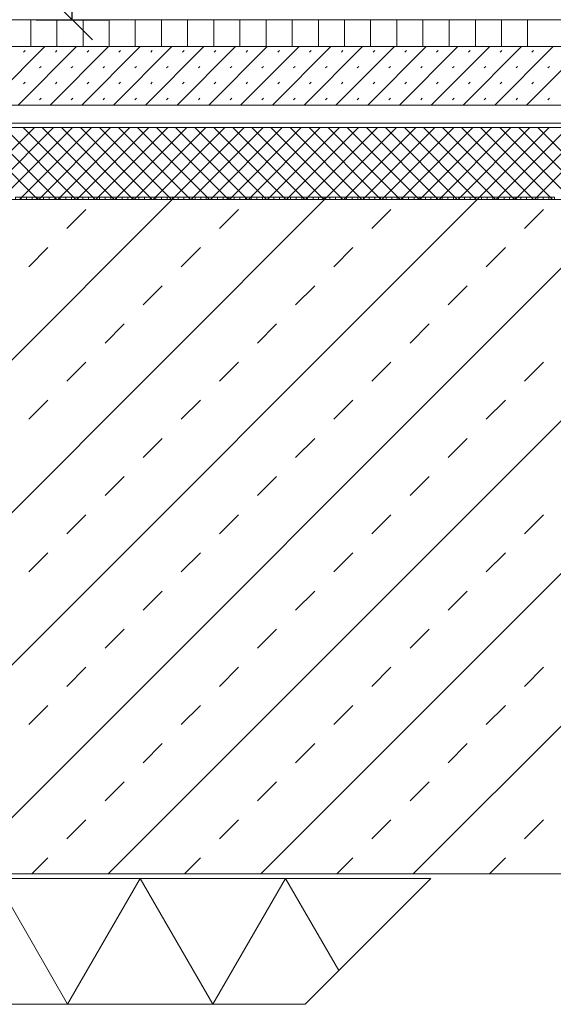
# Model space of a CAD drawing. Header units: metres. Extents: x 69 to 122.5, y -21.4 to -4.6.
# Tile 102 of 250: x 77.842 to 78.436, y -16.306 to -15.211. Entities that reach past the tile are written whole.
import ezdxf

# ---------------------------------------------------------------- set-up
doc = ezdxf.new("R2010")
doc.units = ezdxf.units.M
doc.header["$LTSCALE"] = 0.02
doc.layers.get('0').update_dxf_attribs({"lineweight": 25})
doc.layers.add('013_Beton und Stahlbetonarbeiten-320 Wärmedämmung', color=7, linetype='Continuous', lineweight=9, true_color=0xa6a6a6)
for name, color, linetype, lineweight in [('013_Beton und Stahlbetonarbeiten-allg.', 7, 'Continuous', 13), ('025_Estricharbeiten-320 Dämmung', 7, 'Continuous', 9), ('025_Estricharbeiten-320 Estrich', 7, 'Continuous', 9), ('025_Estricharbeiten-320 FbHz', 7, 'Continuous', 9), ('028_Parkettarbeiten-320 Stäbchenparkett', 7, 'Continuous', 9), ('032_Metallarbeiten-Bemassung 1_20', 7, 'Continuous', 9), ('Keine', 7, 'Continuous', 9)]:
    doc.layers.add(name, color=color, linetype=linetype, lineweight=lineweight)

msp = doc.modelspace()

# ---------------------------------------------------------------- linework, layer by layer
at = {"color": 0, "linetype": 'ByBlock', "lineweight": -2}
msp.add_line((77.9008, -15.2109), (77.9008, -15.166), dxfattribs=at)
at = {"color": 0, "linetype": 'Continuous', "lineweight": 15}
msp.add_line((77.9232, -15.2334), (77.8783, -15.1885), dxfattribs=at)
at = {"layer": '013_Beton und Stahlbetonarbeiten-320 Wärmedämmung'}
msp.add_lwpolyline([(78.1599, -16.3059), (76.7549, -16.3059), (76.7549, -16.1659), (78.2999, -16.1659)], close=True, dxfattribs=at)
msp.add_lwpolyline([(78.1974, -16.2684), (78.1382, -16.1659), (78.0574, -16.3059), (77.9765, -16.1659), (77.8957, -16.3059), (77.8149, -16.1659), (77.7341, -16.3059), (77.6532, -16.1659), (77.5724, -16.3059), (77.4916, -16.1659), (77.4107, -16.3059), (77.3299, -16.1659), (77.2491, -16.3059), (77.1682, -16.1659), (77.0874, -16.3059), (77.0066, -16.1659), (76.9258, -16.3059), (76.8449, -16.1659), (76.7641, -16.3059), (76.7549, -16.29)], dxfattribs=at)
at = {"layer": '013_Beton und Stahlbetonarbeiten-allg.', "color": 251, "linetype": 'Continuous', "lineweight": 5, "true_color": 0x555555}
for p, q in [((78.012, -15.4109), (77.262, -16.1609)), ((78.1817, -15.4109), (77.4317, -16.1609)), ((78.3514, -15.4109), (77.6014, -16.1609)), ((78.5211, -15.4109), (77.7711, -16.1609)), ((78.6909, -15.4109), (77.9409, -16.1609)), ((78.8606, -15.4109), (78.1106, -16.1609)), ((79.0303, -15.4109), (78.2803, -16.1609))]:
    msp.add_line(p, q, dxfattribs=at)
at = {"layer": '013_Beton und Stahlbetonarbeiten-allg.', "color": 251, "linetype": 'Continuous', "lineweight": 9, "true_color": 0x555555}
for p, q in [((77.8949, -15.4432), (77.9161, -15.422)), ((78.0646, -15.4432), (78.0858, -15.422)), ((78.2343, -15.4432), (78.2555, -15.422)), ((78.404, -15.4432), (78.4252, -15.422)), ((77.8525, -15.4856), (77.8737, -15.4644)), ((78.0222, -15.4856), (78.0434, -15.4644)), ((78.1919, -15.4856), (78.2131, -15.4644)), ((78.3616, -15.4856), (78.3828, -15.4644)), ((77.9797, -15.5281), (78.0009, -15.5069)), ((78.1494, -15.5281), (78.1707, -15.5069)), ((78.3191, -15.5281), (78.3404, -15.5069)), ((77.9373, -15.5705), (77.9585, -15.5493)), ((78.107, -15.5705), (78.1282, -15.5493)), ((78.2767, -15.5705), (78.2979, -15.5493)), ((77.8949, -15.6129), (77.9161, -15.5917)), ((78.0646, -15.6129), (78.0858, -15.5917)), ((78.2343, -15.6129), (78.2555, -15.5917)), ((78.404, -15.6129), (78.4252, -15.5917)), ((77.8525, -15.6553), (77.8737, -15.6341)), ((78.0222, -15.6553), (78.0434, -15.6341)), ((78.1919, -15.6553), (78.2131, -15.6341)), ((78.3616, -15.6553), (78.3828, -15.6341)), ((77.9797, -15.6978), (78.0009, -15.6766)), ((78.1494, -15.6978), (78.1707, -15.6766)), ((78.3191, -15.6978), (78.3404, -15.6766)), ((77.9373, -15.7402), (77.9585, -15.719)), ((78.107, -15.7402), (78.1282, -15.719)), ((78.2767, -15.7402), (78.2979, -15.719)), ((77.8949, -15.7826), (77.9161, -15.7614)), ((78.0646, -15.7826), (78.0858, -15.7614)), ((78.2343, -15.7826), (78.2555, -15.7614)), ((78.404, -15.7826), (78.4252, -15.7614)), ((77.8525, -15.825), (77.8737, -15.8038)), ((78.0222, -15.825), (78.0434, -15.8038)), ((78.1919, -15.825), (78.2131, -15.8038)), ((78.3616, -15.825), (78.3828, -15.8038)), ((77.9797, -15.8675), (78.0009, -15.8463)), ((78.1494, -15.8675), (78.1707, -15.8463)), ((78.3191, -15.8675), (78.3404, -15.8463)), ((77.9373, -15.9099), (77.9585, -15.8887)), ((78.107, -15.9099), (78.1282, -15.8887)), ((78.2767, -15.9099), (78.2979, -15.8887)), ((77.8949, -15.9523), (77.9161, -15.9311)), ((78.0646, -15.9523), (78.0858, -15.9311)), ((78.2343, -15.9523), (78.2555, -15.9311)), ((78.404, -15.9523), (78.4252, -15.9311)), ((77.8525, -15.9948), (77.8737, -15.9735)), ((78.0222, -15.9948), (78.0434, -15.9735)), ((78.1919, -15.9948), (78.2131, -15.9735)), ((78.3616, -15.9948), (78.3828, -15.9735)), ((77.9797, -16.0372), (78.0009, -16.016)), ((78.1494, -16.0372), (78.1707, -16.016)), ((78.3191, -16.0372), (78.3404, -16.016)), ((77.9373, -16.0796), (77.9585, -16.0584)), ((78.107, -16.0796), (78.1282, -16.0584)), ((78.2767, -16.0796), (78.2979, -16.0584)), ((77.8949, -16.122), (77.9161, -16.1008)), ((78.0646, -16.122), (78.0858, -16.1008)), ((78.2343, -16.122), (78.2555, -16.1008)), ((78.404, -16.122), (78.4252, -16.1008)), ((77.856, -16.1609), (77.8737, -16.1432)), ((78.0257, -16.1609), (78.0434, -16.1432)), ((78.1954, -16.1609), (78.2131, -16.1432)), ((78.3651, -16.1609), (78.3828, -16.1432))]:
    msp.add_line(p, q, dxfattribs=at)
at = {"layer": '013_Beton und Stahlbetonarbeiten-allg.', "color": 7, "linetype": 'Continuous', "lineweight": 18}
msp.add_lwpolyline([(78.573, -16.1609), (78.723, -16.0109), (79.2, -16.0109), (79.2, -15.4109), (77.41, -15.4109), (77.395, -15.4259), (77.395, -15.5459), (77.38, -15.5609), (76.8408, -15.5609), (76.8258, -15.5759), (76.8258, -16.1609)], close=True, dxfattribs=at)
at = {"layer": '025_Estricharbeiten-320 Dämmung', "color": 9, "linetype": 'Continuous', "lineweight": 5, "true_color": 0xb9b9b9}
for p, q in [((77.8587, -15.3309), (77.7787, -15.4109)), ((77.7826, -15.3309), (77.8626, -15.4109)), ((77.8799, -15.3309), (77.7999, -15.4109)), ((77.8038, -15.3309), (77.8838, -15.4109)), ((77.9011, -15.3309), (77.8211, -15.4109)), ((77.825, -15.3309), (77.905, -15.4109)), ((77.9223, -15.3309), (77.8423, -15.4109)), ((77.8462, -15.3309), (77.9262, -15.4109)), ((77.9435, -15.3309), (77.8635, -15.4109)), ((77.8674, -15.3309), (77.9474, -15.4109)), ((77.9648, -15.3309), (77.8848, -15.4109)), ((77.8887, -15.3309), (77.9687, -15.4109)), ((77.986, -15.3309), (77.906, -15.4109)), ((77.9099, -15.3309), (77.9899, -15.4109)), ((78.0072, -15.3309), (77.9272, -15.4109)), ((77.9311, -15.3309), (78.0111, -15.4109)), ((78.0284, -15.3309), (77.9484, -15.4109)), ((77.9523, -15.3309), (78.0323, -15.4109)), ((78.0496, -15.3309), (77.9696, -15.4109)), ((77.9735, -15.3309), (78.0535, -15.4109)), ((78.0708, -15.3309), (77.9908, -15.4109)), ((77.9947, -15.3309), (78.0747, -15.4109)), ((78.092, -15.3309), (78.012, -15.4109)), ((78.0159, -15.3309), (78.0959, -15.4109)), ((78.1132, -15.3309), (78.0332, -15.4109)), ((78.0371, -15.3309), (78.1171, -15.4109)), ((78.1345, -15.3309), (78.0545, -15.4109)), ((78.0584, -15.3309), (78.1384, -15.4109)), ((78.1557, -15.3309), (78.0757, -15.4109)), ((78.0796, -15.3309), (78.1596, -15.4109)), ((78.1769, -15.3309), (78.0969, -15.4109)), ((78.1008, -15.3309), (78.1808, -15.4109)), ((78.1981, -15.3309), (78.1181, -15.4109)), ((78.122, -15.3309), (78.202, -15.4109)), ((78.2193, -15.3309), (78.1393, -15.4109)), ((78.1432, -15.3309), (78.2232, -15.4109)), ((78.2405, -15.3309), (78.1605, -15.4109)), ((78.1644, -15.3309), (78.2444, -15.4109)), ((78.2617, -15.3309), (78.1817, -15.4109)), ((78.1856, -15.3309), (78.2656, -15.4109)), ((78.283, -15.3309), (78.203, -15.4109)), ((78.2069, -15.3309), (78.2869, -15.4109)), ((78.3042, -15.3309), (78.2242, -15.4109)), ((78.2281, -15.3309), (78.3081, -15.4109)), ((78.3254, -15.3309), (78.2454, -15.4109)), ((78.2493, -15.3309), (78.3293, -15.4109)), ((78.3466, -15.3309), (78.2666, -15.4109)), ((78.2705, -15.3309), (78.3505, -15.4109)), ((78.3678, -15.3309), (78.2878, -15.4109)), ((78.2917, -15.3309), (78.3717, -15.4109)), ((78.389, -15.3309), (78.309, -15.4109)), ((78.3129, -15.3309), (78.3929, -15.4109)), ((78.4102, -15.3309), (78.3302, -15.4109)), ((78.3341, -15.3309), (78.4141, -15.4109)), ((78.4314, -15.3309), (78.3514, -15.4109)), ((78.3553, -15.3309), (78.4353, -15.4109)), ((78.4527, -15.3309), (78.3727, -15.4109)), ((78.3766, -15.3309), (78.4566, -15.4109)), ((78.4739, -15.3309), (78.3939, -15.4109)), ((78.3978, -15.3309), (78.4778, -15.4109)), ((78.4951, -15.3309), (78.4151, -15.4109)), ((78.419, -15.3309), (78.499, -15.4109))]:
    msp.add_line(p, q, dxfattribs=at)
at = {"layer": '025_Estricharbeiten-320 Dämmung'}
msp.add_lwpolyline([(77.4365, -15.3309), (77.4365, -15.4109), (79.2, -15.4109), (79.2, -15.3309)], close=True, dxfattribs=at)
at = {"layer": '025_Estricharbeiten-320 Estrich', "color": 251, "linetype": 'Continuous', "lineweight": 9, "true_color": 0x555555}
for p, q in [((77.8054, -15.3059), (77.8704, -15.2409)), ((77.8407, -15.3059), (77.9057, -15.2409)), ((77.8761, -15.3059), (77.9411, -15.2409)), ((77.9114, -15.3059), (77.9764, -15.2409)), ((77.9468, -15.3059), (78.0118, -15.2409)), ((77.9822, -15.3059), (78.0472, -15.2409)), ((78.0175, -15.3059), (78.0825, -15.2409)), ((78.0529, -15.3059), (78.1179, -15.2409)), ((78.0882, -15.3059), (78.1532, -15.2409)), ((78.1236, -15.3059), (78.1886, -15.2409)), ((78.1589, -15.3059), (78.2239, -15.2409)), ((78.1943, -15.3059), (78.2593, -15.2409)), ((78.2296, -15.3059), (78.2946, -15.2409)), ((78.265, -15.3059), (78.33, -15.2409)), ((78.3004, -15.3059), (78.3654, -15.2409)), ((78.3357, -15.3059), (78.4007, -15.2409)), ((78.3711, -15.3059), (78.4361, -15.2409)), ((78.4064, -15.3059), (78.4714, -15.2409)), ((77.8467, -15.2469), (77.8485, -15.2451)), ((77.8821, -15.2469), (77.8838, -15.2451)), ((77.9174, -15.2469), (77.9192, -15.2451)), ((77.9528, -15.2469), (77.9546, -15.2451)), ((77.9881, -15.2469), (77.9899, -15.2451)), ((78.0235, -15.2469), (78.0253, -15.2451)), ((78.0589, -15.2469), (78.0606, -15.2451)), ((78.0942, -15.2469), (78.096, -15.2451)), ((78.1296, -15.2469), (78.1313, -15.2451)), ((78.1649, -15.2469), (78.1667, -15.2451)), ((78.2003, -15.2469), (78.202, -15.2451)), ((78.2356, -15.2469), (78.2374, -15.2451)), ((78.271, -15.2469), (78.2728, -15.2451)), ((78.3063, -15.2469), (78.3081, -15.2451)), ((78.3417, -15.2469), (78.3435, -15.2451)), ((78.377, -15.2469), (78.3788, -15.2451)), ((78.4124, -15.2469), (78.4142, -15.2451)), ((77.8644, -15.2646), (77.8662, -15.2628)), ((77.8998, -15.2646), (77.9015, -15.2628)), ((77.9351, -15.2646), (77.9369, -15.2628)), ((77.9705, -15.2646), (77.9722, -15.2628)), ((78.0058, -15.2646), (78.0076, -15.2628)), ((78.0412, -15.2646), (78.0429, -15.2628)), ((78.0765, -15.2646), (78.0783, -15.2628)), ((78.1119, -15.2646), (78.1137, -15.2628)), ((78.1472, -15.2646), (78.149, -15.2628)), ((78.1826, -15.2646), (78.1844, -15.2628)), ((78.218, -15.2646), (78.2197, -15.2628)), ((78.2533, -15.2646), (78.2551, -15.2628)), ((78.2887, -15.2646), (78.2904, -15.2628)), ((78.324, -15.2646), (78.3258, -15.2628)), ((78.3594, -15.2646), (78.3611, -15.2628)), ((78.3947, -15.2646), (78.3965, -15.2628)), ((78.4301, -15.2646), (78.4319, -15.2628)), ((77.8467, -15.2823), (77.8485, -15.2805)), ((77.8821, -15.2823), (77.8838, -15.2805)), ((77.9174, -15.2823), (77.9192, -15.2805)), ((77.9528, -15.2823), (77.9546, -15.2805)), ((77.9881, -15.2823), (77.9899, -15.2805)), ((78.0235, -15.2823), (78.0253, -15.2805)), ((78.0589, -15.2823), (78.0606, -15.2805)), ((78.0942, -15.2823), (78.096, -15.2805)), ((78.1296, -15.2823), (78.1313, -15.2805)), ((78.1649, -15.2823), (78.1667, -15.2805)), ((78.2003, -15.2823), (78.202, -15.2805)), ((78.2356, -15.2823), (78.2374, -15.2805)), ((78.271, -15.2823), (78.2728, -15.2805)), ((78.3063, -15.2823), (78.3081, -15.2805)), ((78.3417, -15.2823), (78.3435, -15.2805)), ((78.377, -15.2823), (78.3788, -15.2805)), ((78.4124, -15.2823), (78.4142, -15.2805)), ((77.8644, -15.2999), (77.8662, -15.2982)), ((77.8998, -15.2999), (77.9015, -15.2982)), ((77.9351, -15.2999), (77.9369, -15.2982)), ((77.9705, -15.2999), (77.9722, -15.2982)), ((78.0058, -15.2999), (78.0076, -15.2982)), ((78.0412, -15.2999), (78.0429, -15.2982)), ((78.0765, -15.2999), (78.0783, -15.2982)), ((78.1119, -15.2999), (78.1137, -15.2982)), ((78.1472, -15.2999), (78.149, -15.2982)), ((78.1826, -15.2999), (78.1844, -15.2982)), ((78.218, -15.2999), (78.2197, -15.2982)), ((78.2533, -15.2999), (78.2551, -15.2982)), ((78.2887, -15.2999), (78.2904, -15.2982)), ((78.324, -15.2999), (78.3258, -15.2982)), ((78.3594, -15.2999), (78.3611, -15.2982)), ((78.3947, -15.2999), (78.3965, -15.2982)), ((78.4301, -15.2999), (78.4319, -15.2982))]:
    msp.add_line(p, q, dxfattribs=at)
at = {"layer": '025_Estricharbeiten-320 Estrich'}
msp.add_lwpolyline([(77.4365, -15.2409), (77.4365, -15.3059), (79.2, -15.3059), (79.2, -15.2409)], close=True, dxfattribs=at)
at = {"layer": '025_Estricharbeiten-320 FbHz'}
msp.add_lwpolyline([(77.4365, -15.3059), (77.4365, -15.3259), (79.2, -15.3259), (79.2, -15.3059)], close=True, dxfattribs=at)
at = {"layer": '028_Parkettarbeiten-320 Stäbchenparkett', "color": 27, "linetype": 'Continuous', "lineweight": 5, "true_color": 0x7f532a}
for p, q in [((77.8546, -15.2409), (77.8546, -15.2109)), ((77.8837, -15.2409), (77.8837, -15.2109)), ((77.9128, -15.2409), (77.9128, -15.2109)), ((77.9419, -15.2409), (77.9419, -15.2109)), ((77.971, -15.2409), (77.971, -15.2109)), ((78.0001, -15.2409), (78.0001, -15.2109)), ((78.0292, -15.2409), (78.0292, -15.2109)), ((78.0583, -15.2409), (78.0583, -15.2109)), ((78.0874, -15.2409), (78.0874, -15.2109)), ((78.1165, -15.2409), (78.1165, -15.2109)), ((78.1456, -15.2409), (78.1456, -15.2109)), ((78.1747, -15.2409), (78.1747, -15.2109)), ((78.2038, -15.2409), (78.2038, -15.2109)), ((78.2329, -15.2409), (78.2329, -15.2109)), ((78.262, -15.2409), (78.262, -15.2109)), ((78.2911, -15.2409), (78.2911, -15.2109)), ((78.3203, -15.2409), (78.3203, -15.2109)), ((78.3494, -15.2409), (78.3494, -15.2109)), ((78.3785, -15.2409), (78.3785, -15.2109)), ((78.4076, -15.2409), (78.4076, -15.2109))]:
    msp.add_line(p, q, dxfattribs=at)
at = {"layer": '028_Parkettarbeiten-320 Stäbchenparkett'}
msp.add_lwpolyline([(77.4365, -15.2109), (77.4365, -15.2409), (79.2, -15.2409), (79.2, -15.2109)], close=True, dxfattribs=at)
at = {"layer": '032_Metallarbeiten-Bemassung 1_20', "color": 0, "lineweight": -2}
msp.add_line((77.8608, -15.2109), (77.9408, -15.2109), dxfattribs=at)
at = {"layer": 'Keine', "color": 7, "linetype": 'Continuous', "lineweight": 9}
for points in [[(77.8438, -15.4109), (77.8375, -15.4109), (77.8375, -15.4084), (77.8438, -15.4084)], [(77.85, -15.4109), (77.8438, -15.4109), (77.8438, -15.4084), (77.85, -15.4084)], [(77.8563, -15.4109), (77.85, -15.4109), (77.85, -15.4084), (77.8563, -15.4084)], [(77.8625, -15.4109), (77.8563, -15.4109), (77.8563, -15.4084), (77.8625, -15.4084)], [(77.8687, -15.4109), (77.8625, -15.4109), (77.8625, -15.4084), (77.8687, -15.4084)], [(77.875, -15.4109), (77.8687, -15.4109), (77.8687, -15.4084), (77.875, -15.4084)], [(77.8813, -15.4109), (77.875, -15.4109), (77.875, -15.4084), (77.8813, -15.4084)], [(77.8875, -15.4109), (77.8813, -15.4109), (77.8813, -15.4084), (77.8875, -15.4084)], [(77.8937, -15.4109), (77.8875, -15.4109), (77.8875, -15.4084), (77.8937, -15.4084)], [(77.9, -15.4109), (77.8937, -15.4109), (77.8937, -15.4084), (77.9, -15.4084)], [(77.9062, -15.4109), (77.9, -15.4109), (77.9, -15.4084), (77.9062, -15.4084)], [(77.9125, -15.4109), (77.9062, -15.4109), (77.9062, -15.4084), (77.9125, -15.4084)], [(77.9188, -15.4109), (77.9125, -15.4109), (77.9125, -15.4084), (77.9188, -15.4084)], [(77.925, -15.4109), (77.9188, -15.4109), (77.9188, -15.4084), (77.925, -15.4084)], [(77.9312, -15.4109), (77.925, -15.4109), (77.925, -15.4084), (77.9312, -15.4084)], [(77.9375, -15.4109), (77.9312, -15.4109), (77.9312, -15.4084), (77.9375, -15.4084)], [(77.9438, -15.4109), (77.9375, -15.4109), (77.9375, -15.4084), (77.9438, -15.4084)], [(77.95, -15.4109), (77.9438, -15.4109), (77.9438, -15.4084), (77.95, -15.4084)], [(77.9562, -15.4109), (77.95, -15.4109), (77.95, -15.4084), (77.9562, -15.4084)], [(77.9625, -15.4109), (77.9562, -15.4109), (77.9562, -15.4084), (77.9625, -15.4084)], [(77.9688, -15.4109), (77.9625, -15.4109), (77.9625, -15.4084), (77.9688, -15.4084)], [(77.975, -15.4109), (77.9688, -15.4109), (77.9688, -15.4084), (77.975, -15.4084)], [(77.9813, -15.4109), (77.975, -15.4109), (77.975, -15.4084), (77.9813, -15.4084)], [(77.9875, -15.4109), (77.9813, -15.4109), (77.9813, -15.4084), (77.9875, -15.4084)], [(77.9937, -15.4109), (77.9875, -15.4109), (77.9875, -15.4084), (77.9937, -15.4084)], [(78, -15.4109), (77.9937, -15.4109), (77.9937, -15.4084), (78, -15.4084)], [(78.0063, -15.4109), (78, -15.4109), (78, -15.4084), (78.0063, -15.4084)], [(78.0125, -15.4109), (78.0063, -15.4109), (78.0063, -15.4084), (78.0125, -15.4084)], [(78.0187, -15.4109), (78.0125, -15.4109), (78.0125, -15.4084), (78.0187, -15.4084)], [(78.025, -15.4109), (78.0187, -15.4109), (78.0187, -15.4084), (78.025, -15.4084)], [(78.0312, -15.4109), (78.025, -15.4109), (78.025, -15.4084), (78.0312, -15.4084)], [(78.0375, -15.4109), (78.0312, -15.4109), (78.0312, -15.4084), (78.0375, -15.4084)], [(78.0438, -15.4109), (78.0375, -15.4109), (78.0375, -15.4084), (78.0438, -15.4084)], [(78.05, -15.4109), (78.0438, -15.4109), (78.0438, -15.4084), (78.05, -15.4084)], [(78.0562, -15.4109), (78.05, -15.4109), (78.05, -15.4084), (78.0562, -15.4084)], [(78.0625, -15.4109), (78.0562, -15.4109), (78.0562, -15.4084), (78.0625, -15.4084)], [(78.0688, -15.4109), (78.0625, -15.4109), (78.0625, -15.4084), (78.0688, -15.4084)], [(78.075, -15.4109), (78.0688, -15.4109), (78.0688, -15.4084), (78.075, -15.4084)], [(78.0812, -15.4109), (78.075, -15.4109), (78.075, -15.4084), (78.0812, -15.4084)], [(78.0875, -15.4109), (78.0812, -15.4109), (78.0812, -15.4084), (78.0875, -15.4084)], [(78.0938, -15.4109), (78.0875, -15.4109), (78.0875, -15.4084), (78.0938, -15.4084)], [(78.1, -15.4109), (78.0938, -15.4109), (78.0938, -15.4084), (78.1, -15.4084)], [(78.1063, -15.4109), (78.1, -15.4109), (78.1, -15.4084), (78.1063, -15.4084)], [(78.1125, -15.4109), (78.1063, -15.4109), (78.1063, -15.4084), (78.1125, -15.4084)], [(78.1187, -15.4109), (78.1125, -15.4109), (78.1125, -15.4084), (78.1187, -15.4084)], [(78.125, -15.4109), (78.1187, -15.4109), (78.1187, -15.4084), (78.125, -15.4084)], [(78.1313, -15.4109), (78.125, -15.4109), (78.125, -15.4084), (78.1313, -15.4084)], [(78.1375, -15.4109), (78.1313, -15.4109), (78.1313, -15.4084), (78.1375, -15.4084)], [(78.1437, -15.4109), (78.1375, -15.4109), (78.1375, -15.4084), (78.1437, -15.4084)], [(78.15, -15.4109), (78.1437, -15.4109), (78.1437, -15.4084), (78.15, -15.4084)], [(78.1562, -15.4109), (78.15, -15.4109), (78.15, -15.4084), (78.1562, -15.4084)], [(78.1625, -15.4109), (78.1562, -15.4109), (78.1562, -15.4084), (78.1625, -15.4084)], [(78.1688, -15.4109), (78.1625, -15.4109), (78.1625, -15.4084), (78.1688, -15.4084)], [(78.175, -15.4109), (78.1688, -15.4109), (78.1688, -15.4084), (78.175, -15.4084)], [(78.1812, -15.4109), (78.175, -15.4109), (78.175, -15.4084), (78.1812, -15.4084)], [(78.1875, -15.4109), (78.1812, -15.4109), (78.1812, -15.4084), (78.1875, -15.4084)], [(78.1938, -15.4109), (78.1875, -15.4109), (78.1875, -15.4084), (78.1938, -15.4084)], [(78.2, -15.4109), (78.1938, -15.4109), (78.1938, -15.4084), (78.2, -15.4084)], [(78.2062, -15.4109), (78.2, -15.4109), (78.2, -15.4084), (78.2062, -15.4084)], [(78.2125, -15.4109), (78.2062, -15.4109), (78.2062, -15.4084), (78.2125, -15.4084)], [(78.2188, -15.4109), (78.2125, -15.4109), (78.2125, -15.4084), (78.2188, -15.4084)], [(78.225, -15.4109), (78.2188, -15.4109), (78.2188, -15.4084), (78.225, -15.4084)], [(78.2313, -15.4109), (78.225, -15.4109), (78.225, -15.4084), (78.2313, -15.4084)], [(78.2375, -15.4109), (78.2313, -15.4109), (78.2313, -15.4084), (78.2375, -15.4084)], [(78.2437, -15.4109), (78.2375, -15.4109), (78.2375, -15.4084), (78.2437, -15.4084)], [(78.25, -15.4109), (78.2437, -15.4109), (78.2437, -15.4084), (78.25, -15.4084)], [(78.2563, -15.4109), (78.25, -15.4109), (78.25, -15.4084), (78.2563, -15.4084)], [(78.2625, -15.4109), (78.2563, -15.4109), (78.2563, -15.4084), (78.2625, -15.4084)], [(78.2687, -15.4109), (78.2625, -15.4109), (78.2625, -15.4084), (78.2687, -15.4084)], [(78.275, -15.4109), (78.2687, -15.4109), (78.2687, -15.4084), (78.275, -15.4084)], [(78.2812, -15.4109), (78.275, -15.4109), (78.275, -15.4084), (78.2812, -15.4084)], [(78.2875, -15.4109), (78.2812, -15.4109), (78.2812, -15.4084), (78.2875, -15.4084)], [(78.2938, -15.4109), (78.2875, -15.4109), (78.2875, -15.4084), (78.2938, -15.4084)], [(78.3, -15.4109), (78.2938, -15.4109), (78.2938, -15.4084), (78.3, -15.4084)], [(78.3062, -15.4109), (78.3, -15.4109), (78.3, -15.4084), (78.3062, -15.4084)], [(78.3125, -15.4109), (78.3062, -15.4109), (78.3062, -15.4084), (78.3125, -15.4084)], [(78.3188, -15.4109), (78.3125, -15.4109), (78.3125, -15.4084), (78.3188, -15.4084)], [(78.325, -15.4109), (78.3188, -15.4109), (78.3188, -15.4084), (78.325, -15.4084)], [(78.3312, -15.4109), (78.325, -15.4109), (78.325, -15.4084), (78.3312, -15.4084)], [(78.3375, -15.4109), (78.3312, -15.4109), (78.3312, -15.4084), (78.3375, -15.4084)], [(78.3438, -15.4109), (78.3375, -15.4109), (78.3375, -15.4084), (78.3438, -15.4084)], [(78.35, -15.4109), (78.3438, -15.4109), (78.3438, -15.4084), (78.35, -15.4084)], [(78.3563, -15.4109), (78.35, -15.4109), (78.35, -15.4084), (78.3563, -15.4084)], [(78.3625, -15.4109), (78.3563, -15.4109), (78.3563, -15.4084), (78.3625, -15.4084)], [(78.3687, -15.4109), (78.3625, -15.4109), (78.3625, -15.4084), (78.3687, -15.4084)], [(78.375, -15.4109), (78.3687, -15.4109), (78.3687, -15.4084), (78.375, -15.4084)], [(78.3813, -15.4109), (78.375, -15.4109), (78.375, -15.4084), (78.3813, -15.4084)], [(78.3875, -15.4109), (78.3813, -15.4109), (78.3813, -15.4084), (78.3875, -15.4084)], [(78.3937, -15.4109), (78.3875, -15.4109), (78.3875, -15.4084), (78.3937, -15.4084)], [(78.4, -15.4109), (78.3937, -15.4109), (78.3937, -15.4084), (78.4, -15.4084)], [(78.4062, -15.4109), (78.4, -15.4109), (78.4, -15.4084), (78.4062, -15.4084)], [(78.4125, -15.4109), (78.4062, -15.4109), (78.4062, -15.4084), (78.4125, -15.4084)], [(78.4188, -15.4109), (78.4125, -15.4109), (78.4125, -15.4084), (78.4188, -15.4084)], [(78.425, -15.4109), (78.4188, -15.4109), (78.4188, -15.4084), (78.425, -15.4084)], [(78.4312, -15.4109), (78.425, -15.4109), (78.425, -15.4084), (78.4312, -15.4084)], [(78.4375, -15.4109), (78.4312, -15.4109), (78.4312, -15.4084), (78.4375, -15.4084)]]:
    msp.add_lwpolyline(points, close=True, dxfattribs=at)

doc.saveas('drawing.dxf')
